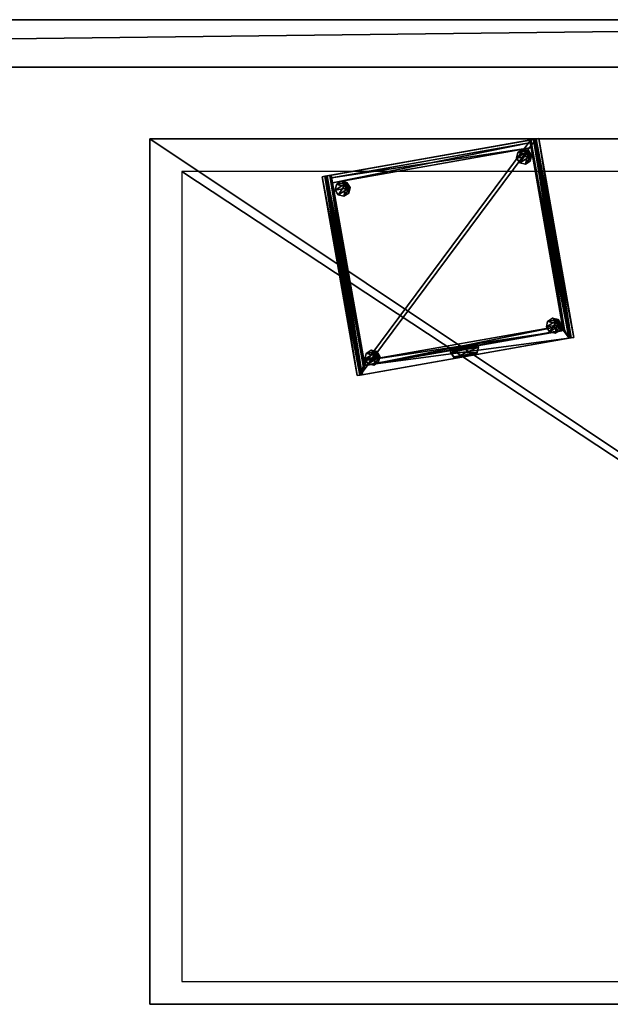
# Model space of a CAD drawing. Header units: inches. Extents: x -35 to 294, y -42 to 136.
# Tile 69 of 256: x 163 to 212, y 54 to 136. Entities that reach past the tile are written whole.
import ezdxf

# ---------------------------------------------------------------- set-up
doc = ezdxf.new("R2010")
doc.units = ezdxf.units.IN
doc.header["$MEASUREMENT"] = 0
doc.layers.get('0').update_dxf_attribs({"true_color": 0x565656})
for name, color, linetype, true_color in [('brass', 7, 'Continuous', 0x1c95b1), ('CET color Grey80', 7, 'Continuous', 0xcccccc), ('CET color Grey98', 7, 'Continuous', 0xfafafa), ('RUG', 7, 'Continuous', 0xa9a196)]:
    doc.layers.add(name, color=color, linetype=linetype, true_color=true_color)
doc.layers.add('CET Default', color=7, linetype='Continuous')
doc.layers.add('finish1', color=7, linetype='Continuous')

# ---------------------------------------------------------------- blocks, each defined once
blk = doc.blocks.new('*C27')
at = {"linetype": 'Continuous'}
mesh = blk.add_polyface(dxfattribs=at)
corners = [(-33.122, -51.657), (34.261, -51.657), (34.261, 50.607), (-33.122, 50.607)]
mesh.append_faces([[corners[k] for k in face] for face in [(0, 2, 3, 0)]], dxfattribs={"vtx0": -1, "vtx3": -1})
mesh.append_faces([[corners[k] for k in face] for face in [(0, 1, 2, 0)]], dxfattribs={"vtx2": -1})
blk = doc.blocks.new('*C15')
at = {"layer": 'RUG', "linetype": 'Continuous'}
mesh = blk.add_polyface(dxfattribs=at)
corners = [(36.986, 53.273), (-35.014, 53.273), (-35.014, 53.273, 0.12), (36.986, 53.273, 0.12), (-35.014, -54.727), (-35.014, -54.727, 0.12), (36.986, -54.727), (36.986, -54.727, 0.12)]
mesh.append_faces([[corners[k] for k in face] for face in [(0, 2, 3, 0), (1, 5, 2, 1), (4, 0, 6, 4), (5, 3, 2, 5), (4, 7, 5, 4), (6, 3, 7, 6)]], dxfattribs={"vtx0": -1, "vtx3": -1})
mesh.append_faces([[corners[k] for k in face] for face in [(0, 1, 2, 0), (1, 4, 5, 1), (4, 1, 0, 4), (5, 7, 3, 5), (4, 6, 7, 4), (6, 0, 3, 6)]], dxfattribs={"vtx2": -1})
blk = doc.blocks.new('*C25')
at = {"layer": 'CET Default', "linetype": 'Continuous', "rotation": 89.99999999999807}
for name in ['*C15', '*C27']:
    blk.add_blockref(name, (226.703, 89.284, 0), dxfattribs=at)
blk = doc.blocks.new('*C21')
at = {"layer": 'brass', "linetype": 'Continuous'}
mesh = blk.add_polyface(dxfattribs=at)
corners = [(-7.213, 7.648, 1.582), (-7.659, 7.833, 1.582), (-8.104, 7.648, 1.582), (-8.289, 7.202, 1.582), (-8.104, 6.756, 1.582), (-7.659, 6.572, 1.582), (-7.213, 6.756, 1.582), (-7.028, 7.202, 1.582), (-7.028, 7.202, 0), (-7.213, 6.756, 0), (-7.659, 6.572), (-8.104, 6.756, 0), (-8.289, 7.202, 0), (-8.104, 7.648, 0), (-7.659, 7.833, 0), (-7.213, 7.648, 0)]
mesh.append_faces([[corners[k] for k in face] for face in [(0, 2, 3, 0), (0, 3, 4, 0), (0, 4, 5, 0), (0, 5, 6, 0), (8, 10, 11, 8), (8, 11, 12, 8), (8, 12, 13, 8), (8, 13, 14, 8)]], dxfattribs={"vtx0": -1, "vtx2": -1, "vtx3": -1})
mesh.append_faces([[corners[k] for k in face] for face in [(0, 6, 7, 0), (8, 14, 15, 8), (7, 9, 8, 7), (6, 10, 9, 6), (5, 11, 10, 5), (4, 12, 11, 4), (3, 13, 12, 3), (2, 14, 13, 2), (1, 15, 14, 1), (0, 8, 15, 0)]], dxfattribs={"vtx0": -1, "vtx3": -1})
mesh.append_faces([[corners[k] for k in face] for face in [(0, 1, 2, 0), (8, 9, 10, 8), (7, 6, 9, 7), (6, 5, 10, 6), (5, 4, 11, 5), (4, 3, 12, 4), (3, 2, 13, 3), (2, 1, 14, 2), (1, 0, 15, 1), (0, 7, 8, 0)]], dxfattribs={"vtx2": -1})
mesh = blk.add_polyface(dxfattribs=at)
corners = [(-7.213, 7.648, 1.582), (-7.659, 7.833, 1.582), (-8.104, 7.648, 1.582), (-8.289, 7.202, 1.582), (-8.104, 6.756, 1.582), (-7.659, 6.572, 1.582), (-7.213, 6.756, 1.582), (-7.028, 7.202, 1.582), (-7.028, 7.202, 0), (-7.213, 6.756, 0), (-7.659, 6.572), (-8.104, 6.756, 0), (-8.289, 7.202, 0), (-8.104, 7.648, 0), (-7.659, 7.833, 0), (-7.213, 7.648, 0)]
mesh.append_faces([[corners[k] for k in face] for face in [(0, 2, 3, 0), (0, 3, 4, 0), (0, 4, 5, 0), (0, 5, 6, 0), (8, 10, 11, 8), (8, 11, 12, 8), (8, 12, 13, 8), (8, 13, 14, 8)]], dxfattribs={"vtx0": -1, "vtx2": -1, "vtx3": -1})
mesh.append_faces([[corners[k] for k in face] for face in [(0, 6, 7, 0), (8, 14, 15, 8), (7, 9, 8, 7), (6, 10, 9, 6), (5, 11, 10, 5), (4, 12, 11, 4), (3, 13, 12, 3), (2, 14, 13, 2), (1, 15, 14, 1), (0, 8, 15, 0)]], dxfattribs={"vtx0": -1, "vtx3": -1})
mesh.append_faces([[corners[k] for k in face] for face in [(0, 1, 2, 0), (8, 9, 10, 8), (7, 6, 9, 7), (6, 5, 10, 6), (5, 4, 11, 5), (4, 3, 12, 4), (3, 2, 13, 3), (2, 1, 14, 2), (1, 0, 15, 1), (0, 7, 8, 0)]], dxfattribs={"vtx2": -1})
mesh = blk.add_polyface(dxfattribs=at)
corners = [(8.13, 7.648, 1.582), (7.684, 7.833, 1.582), (7.238, 7.648, 1.582), (7.053, 7.202, 1.582), (7.238, 6.756, 1.582), (7.684, 6.572, 1.582), (8.13, 6.756, 1.582), (8.314, 7.202, 1.582), (8.314, 7.202, 0), (8.13, 6.756, 0), (7.684, 6.572), (7.238, 6.756, 0), (7.053, 7.202, 0), (7.238, 7.648, 0), (7.684, 7.833, 0), (8.13, 7.648, 0)]
mesh.append_faces([[corners[k] for k in face] for face in [(0, 2, 3, 0), (0, 3, 4, 0), (0, 4, 5, 0), (0, 5, 6, 0), (8, 10, 11, 8), (8, 11, 12, 8), (8, 12, 13, 8), (8, 13, 14, 8)]], dxfattribs={"vtx0": -1, "vtx2": -1, "vtx3": -1})
mesh.append_faces([[corners[k] for k in face] for face in [(0, 6, 7, 0), (8, 14, 15, 8), (7, 9, 8, 7), (6, 10, 9, 6), (5, 11, 10, 5), (4, 12, 11, 4), (3, 13, 12, 3), (2, 14, 13, 2), (1, 15, 14, 1), (0, 8, 15, 0)]], dxfattribs={"vtx0": -1, "vtx3": -1})
mesh.append_faces([[corners[k] for k in face] for face in [(0, 1, 2, 0), (8, 9, 10, 8), (7, 6, 9, 7), (6, 5, 10, 6), (5, 4, 11, 5), (4, 3, 12, 4), (3, 2, 13, 3), (2, 1, 14, 2), (1, 0, 15, 1), (0, 7, 8, 0)]], dxfattribs={"vtx2": -1})
mesh = blk.add_polyface(dxfattribs=at)
corners = [(8.13, 7.648, 1.582), (7.684, 7.833, 1.582), (7.238, 7.648, 1.582), (7.053, 7.202, 1.582), (7.238, 6.756, 1.582), (7.684, 6.572, 1.582), (8.13, 6.756, 1.582), (8.314, 7.202, 1.582), (8.314, 7.202, 0), (8.13, 6.756, 0), (7.684, 6.572), (7.238, 6.756, 0), (7.053, 7.202, 0), (7.238, 7.648, 0), (7.684, 7.833, 0), (8.13, 7.648, 0)]
mesh.append_faces([[corners[k] for k in face] for face in [(0, 2, 3, 0), (0, 3, 4, 0), (0, 4, 5, 0), (0, 5, 6, 0), (8, 10, 11, 8), (8, 11, 12, 8), (8, 12, 13, 8), (8, 13, 14, 8)]], dxfattribs={"vtx0": -1, "vtx2": -1, "vtx3": -1})
mesh.append_faces([[corners[k] for k in face] for face in [(0, 6, 7, 0), (8, 14, 15, 8), (7, 9, 8, 7), (6, 10, 9, 6), (5, 11, 10, 5), (4, 12, 11, 4), (3, 13, 12, 3), (2, 14, 13, 2), (1, 15, 14, 1), (0, 8, 15, 0)]], dxfattribs={"vtx0": -1, "vtx3": -1})
mesh.append_faces([[corners[k] for k in face] for face in [(0, 1, 2, 0), (8, 9, 10, 8), (7, 6, 9, 7), (6, 5, 10, 6), (5, 4, 11, 5), (4, 3, 12, 4), (3, 2, 13, 3), (2, 1, 14, 2), (1, 0, 15, 1), (0, 7, 8, 0)]], dxfattribs={"vtx2": -1})
mesh = blk.add_polyface(dxfattribs=at)
corners = [(-7.213, -6.623, 1.582), (-7.659, -6.438, 1.582), (-8.104, -6.623, 1.582), (-8.289, -7.068, 1.582), (-8.104, -7.514, 1.582), (-7.659, -7.699, 1.582), (-7.213, -7.514, 1.582), (-7.028, -7.068, 1.582), (-7.028, -7.068, 0), (-7.213, -7.514), (-7.659, -7.699, 0), (-8.104, -7.514), (-8.289, -7.068, 0), (-8.104, -6.623, 0), (-7.659, -6.438, 0), (-7.213, -6.623, 0)]
mesh.append_faces([[corners[k] for k in face] for face in [(0, 2, 3, 0), (0, 3, 4, 0), (0, 4, 5, 0), (0, 5, 6, 0), (8, 10, 11, 8), (8, 11, 12, 8), (8, 12, 13, 8), (8, 13, 14, 8)]], dxfattribs={"vtx0": -1, "vtx2": -1, "vtx3": -1})
mesh.append_faces([[corners[k] for k in face] for face in [(0, 6, 7, 0), (8, 14, 15, 8), (7, 9, 8, 7), (6, 10, 9, 6), (5, 11, 10, 5), (4, 12, 11, 4), (3, 13, 12, 3), (2, 14, 13, 2), (1, 15, 14, 1), (0, 8, 15, 0)]], dxfattribs={"vtx0": -1, "vtx3": -1})
mesh.append_faces([[corners[k] for k in face] for face in [(0, 1, 2, 0), (8, 9, 10, 8), (7, 6, 9, 7), (6, 5, 10, 6), (5, 4, 11, 5), (4, 3, 12, 4), (3, 2, 13, 3), (2, 1, 14, 2), (1, 0, 15, 1), (0, 7, 8, 0)]], dxfattribs={"vtx2": -1})
mesh = blk.add_polyface(dxfattribs=at)
corners = [(-7.213, -6.623, 1.582), (-7.659, -6.438, 1.582), (-8.104, -6.623, 1.582), (-8.289, -7.068, 1.582), (-8.104, -7.514, 1.582), (-7.659, -7.699, 1.582), (-7.213, -7.514, 1.582), (-7.028, -7.068, 1.582), (-7.028, -7.068, 0), (-7.213, -7.514), (-7.659, -7.699, 0), (-8.104, -7.514), (-8.289, -7.068, 0), (-8.104, -6.623, 0), (-7.659, -6.438, 0), (-7.213, -6.623, 0)]
mesh.append_faces([[corners[k] for k in face] for face in [(0, 2, 3, 0), (0, 3, 4, 0), (0, 4, 5, 0), (0, 5, 6, 0), (8, 10, 11, 8), (8, 11, 12, 8), (8, 12, 13, 8), (8, 13, 14, 8)]], dxfattribs={"vtx0": -1, "vtx2": -1, "vtx3": -1})
mesh.append_faces([[corners[k] for k in face] for face in [(0, 6, 7, 0), (8, 14, 15, 8), (7, 9, 8, 7), (6, 10, 9, 6), (5, 11, 10, 5), (4, 12, 11, 4), (3, 13, 12, 3), (2, 14, 13, 2), (1, 15, 14, 1), (0, 8, 15, 0)]], dxfattribs={"vtx0": -1, "vtx3": -1})
mesh.append_faces([[corners[k] for k in face] for face in [(0, 1, 2, 0), (8, 9, 10, 8), (7, 6, 9, 7), (6, 5, 10, 6), (5, 4, 11, 5), (4, 3, 12, 4), (3, 2, 13, 3), (2, 1, 14, 2), (1, 0, 15, 1), (0, 7, 8, 0)]], dxfattribs={"vtx2": -1})
mesh = blk.add_polyface(dxfattribs=at)
corners = [(8.13, -6.623, 1.582), (7.684, -6.438, 1.582), (7.238, -6.623, 1.582), (7.053, -7.068, 1.582), (7.238, -7.514, 1.582), (7.684, -7.699, 1.582), (8.13, -7.514, 1.582), (8.314, -7.068, 1.582), (8.314, -7.068, 0), (8.13, -7.514), (7.684, -7.699, 0), (7.238, -7.514), (7.053, -7.068, 0), (7.238, -6.623, 0), (7.684, -6.438, 0), (8.13, -6.623, 0)]
mesh.append_faces([[corners[k] for k in face] for face in [(0, 2, 3, 0), (0, 3, 4, 0), (0, 4, 5, 0), (0, 5, 6, 0), (8, 10, 11, 8), (8, 11, 12, 8), (8, 12, 13, 8), (8, 13, 14, 8)]], dxfattribs={"vtx0": -1, "vtx2": -1, "vtx3": -1})
mesh.append_faces([[corners[k] for k in face] for face in [(0, 6, 7, 0), (8, 14, 15, 8), (7, 9, 8, 7), (6, 10, 9, 6), (5, 11, 10, 5), (4, 12, 11, 4), (3, 13, 12, 3), (2, 14, 13, 2), (1, 15, 14, 1), (0, 8, 15, 0)]], dxfattribs={"vtx0": -1, "vtx3": -1})
mesh.append_faces([[corners[k] for k in face] for face in [(0, 1, 2, 0), (8, 9, 10, 8), (7, 6, 9, 7), (6, 5, 10, 6), (5, 4, 11, 5), (4, 3, 12, 4), (3, 2, 13, 3), (2, 1, 14, 2), (1, 0, 15, 1), (0, 7, 8, 0)]], dxfattribs={"vtx2": -1})
mesh = blk.add_polyface(dxfattribs=at)
corners = [(8.13, -6.623, 1.582), (7.684, -6.438, 1.582), (7.238, -6.623, 1.582), (7.053, -7.068, 1.582), (7.238, -7.514, 1.582), (7.684, -7.699, 1.582), (8.13, -7.514, 1.582), (8.314, -7.068, 1.582), (8.314, -7.068, 0), (8.13, -7.514), (7.684, -7.699, 0), (7.238, -7.514), (7.053, -7.068, 0), (7.238, -6.623, 0), (7.684, -6.438, 0), (8.13, -6.623, 0)]
mesh.append_faces([[corners[k] for k in face] for face in [(0, 2, 3, 0), (0, 3, 4, 0), (0, 4, 5, 0), (0, 5, 6, 0), (8, 10, 11, 8), (8, 11, 12, 8), (8, 12, 13, 8), (8, 13, 14, 8)]], dxfattribs={"vtx0": -1, "vtx2": -1, "vtx3": -1})
mesh.append_faces([[corners[k] for k in face] for face in [(0, 6, 7, 0), (8, 14, 15, 8), (7, 9, 8, 7), (6, 10, 9, 6), (5, 11, 10, 5), (4, 12, 11, 4), (3, 13, 12, 3), (2, 14, 13, 2), (1, 15, 14, 1), (0, 8, 15, 0)]], dxfattribs={"vtx0": -1, "vtx3": -1})
mesh.append_faces([[corners[k] for k in face] for face in [(0, 1, 2, 0), (8, 9, 10, 8), (7, 6, 9, 7), (6, 5, 10, 6), (5, 4, 11, 5), (4, 3, 12, 4), (3, 2, 13, 3), (2, 1, 14, 2), (1, 0, 15, 1), (0, 7, 8, 0)]], dxfattribs={"vtx2": -1})
mesh = blk.add_polyface(dxfattribs=at)
corners = [(-1.184, -7.504, 14.908), (-1.184, -7.504, 15.082), (1.194, -7.504, 15.082), (1.194, -7.504, 14.908), (1.194, -7.75, 14.857), (-1.184, -7.75, 14.857), (1.194, -7.75, 15.031), (-1.184, -7.75, 15.031), (0.97, -8.175, 14.594), (-0.96, -8.175, 14.594), (0.97, -8.249, 14.752), (-0.96, -8.249, 14.752)]
mesh.append_faces([[corners[k] for k in face] for face in [(4, 6, 10, 4), (4, 10, 8, 4), (7, 5, 9, 7), (7, 9, 11, 7)]])
mesh.append_faces([[corners[k] for k in face] for face in [(0, 2, 3, 0), (0, 4, 5, 0), (3, 6, 4, 3), (2, 7, 6, 2), (1, 5, 7, 1), (5, 8, 9, 5), (6, 11, 10, 6), (8, 11, 9, 8)]], dxfattribs={"vtx0": -1, "vtx3": -1})
mesh.append_faces([[corners[k] for k in face] for face in [(0, 1, 2, 0), (0, 3, 4, 0), (3, 2, 6, 3), (2, 1, 7, 2), (1, 0, 5, 1), (5, 4, 8, 5), (6, 7, 11, 6), (8, 10, 11, 8)]], dxfattribs={"vtx2": -1})
mesh = blk.add_polyface(dxfattribs=at)
corners = [(-1.184, -7.504, 14.908), (-1.184, -7.504, 15.082), (1.194, -7.504, 15.082), (1.194, -7.504, 14.908), (1.194, -7.75, 14.857), (-1.184, -7.75, 14.857), (1.194, -7.75, 15.031), (-1.184, -7.75, 15.031), (0.97, -8.175, 14.594), (-0.96, -8.175, 14.594), (0.97, -8.249, 14.752), (-0.96, -8.249, 14.752)]
mesh.append_faces([[corners[k] for k in face] for face in [(4, 6, 10, 4), (4, 10, 8, 4), (7, 5, 9, 7), (7, 9, 11, 7)]])
mesh.append_faces([[corners[k] for k in face] for face in [(0, 2, 3, 0), (0, 4, 5, 0), (3, 6, 4, 3), (2, 7, 6, 2), (1, 5, 7, 1), (5, 8, 9, 5), (6, 11, 10, 6), (8, 11, 9, 8)]], dxfattribs={"vtx0": -1, "vtx3": -1})
mesh.append_faces([[corners[k] for k in face] for face in [(0, 1, 2, 0), (0, 3, 4, 0), (3, 2, 6, 3), (2, 1, 7, 2), (1, 0, 5, 1), (5, 4, 8, 5), (6, 7, 11, 6), (8, 10, 11, 8)]], dxfattribs={"vtx2": -1})
mesh = blk.add_polyface(dxfattribs=at)
corners = [(-1.184, -7.504, 21.365), (-1.184, -7.504, 21.539), (1.194, -7.504, 21.539), (1.194, -7.504, 21.365), (1.194, -7.75, 21.315), (-1.184, -7.75, 21.315), (1.194, -7.75, 21.488), (-1.184, -7.75, 21.488), (0.97, -8.175, 21.052), (-0.96, -8.175, 21.052), (0.97, -8.249, 21.209), (-0.96, -8.249, 21.209)]
mesh.append_faces([[corners[k] for k in face] for face in [(4, 6, 10, 4), (4, 10, 8, 4), (7, 5, 9, 7), (7, 9, 11, 7)]])
mesh.append_faces([[corners[k] for k in face] for face in [(0, 2, 3, 0), (0, 4, 5, 0), (3, 6, 4, 3), (2, 7, 6, 2), (1, 5, 7, 1), (5, 8, 9, 5), (6, 11, 10, 6), (8, 11, 9, 8)]], dxfattribs={"vtx0": -1, "vtx3": -1})
mesh.append_faces([[corners[k] for k in face] for face in [(0, 1, 2, 0), (0, 3, 4, 0), (3, 2, 6, 3), (2, 1, 7, 2), (1, 0, 5, 1), (5, 4, 8, 5), (6, 7, 11, 6), (8, 10, 11, 8)]], dxfattribs={"vtx2": -1})
mesh = blk.add_polyface(dxfattribs=at)
corners = [(-1.184, -7.504, 21.365), (-1.184, -7.504, 21.539), (1.194, -7.504, 21.539), (1.194, -7.504, 21.365), (1.194, -7.75, 21.315), (-1.184, -7.75, 21.315), (1.194, -7.75, 21.488), (-1.184, -7.75, 21.488), (0.97, -8.175, 21.052), (-0.96, -8.175, 21.052), (0.97, -8.249, 21.209), (-0.96, -8.249, 21.209)]
mesh.append_faces([[corners[k] for k in face] for face in [(4, 6, 10, 4), (4, 10, 8, 4), (7, 5, 9, 7), (7, 9, 11, 7)]])
mesh.append_faces([[corners[k] for k in face] for face in [(0, 2, 3, 0), (0, 4, 5, 0), (3, 6, 4, 3), (2, 7, 6, 2), (1, 5, 7, 1), (5, 8, 9, 5), (6, 11, 10, 6), (8, 11, 9, 8)]], dxfattribs={"vtx0": -1, "vtx3": -1})
mesh.append_faces([[corners[k] for k in face] for face in [(0, 1, 2, 0), (0, 3, 4, 0), (3, 2, 6, 3), (2, 1, 7, 2), (1, 0, 5, 1), (5, 4, 8, 5), (6, 7, 11, 6), (8, 10, 11, 8)]], dxfattribs={"vtx2": -1})
blk = doc.blocks.new('*C30')
at = {"layer": 'finish1', "linetype": 'Continuous'}
mesh = blk.add_polyface(dxfattribs=at)
corners = [(-8.406, 8.255, 2.308), (-8.406, 8.255, 21.634), (8.477, 8.255, 21.634), (8.477, 8.255, 2.308), (-8.406, 7.837, 2.308), (8.477, 7.837, 2.308), (8.477, 7.837, 21.634), (-8.406, 7.837, 21.634), (8.936, 8.48, 1.82), (8.936, 8.48, 22.195), (9.153, 8.48, 22.195), (9.153, 8.48, 1.82), (8.936, -8.317, 1.82), (9.153, -8.317, 1.82), (9.153, -8.317, 22.195), (8.936, -8.317, 22.195), (8.762, 8.48, 1.943), (8.762, 8.48, 22.053), (8.762, -8.317, 22.053), (8.762, -8.317, 1.943), (8.396, 8.479, 2.225), (8.396, 8.479, 21.791), (8.396, -7.571, 21.791), (8.396, -7.571, 2.225), (-8.918, 8.48, 22.23), (-8.918, 8.48, 22.447), (8.895, 8.48, 22.447), (8.895, 8.48, 22.23), (-8.918, -8.317, 22.23), (8.895, -8.317, 22.23), (8.895, -8.317, 22.447), (-8.918, -8.317, 22.447), (8.717, 8.48, 22.056), (-8.739, 8.48, 22.056), (-8.739, -8.317, 22.056), (8.717, -8.317, 22.056), (8.49, 8.479, 21.69), (-8.513, 8.479, 21.69), (-8.513, -7.571, 21.69), (8.49, -7.571, 21.69), (-8.936, 8.48, 1.82), (-9.153, 8.48, 1.82), (-9.153, 8.48, 22.195), (-8.936, 8.48, 22.195), (-8.936, -8.317, 1.82), (-8.936, -8.317, 22.195), (-9.153, -8.317, 22.195), (-9.153, -8.317, 1.82), (-8.762, 8.48, 22.053), (-8.762, 8.48, 1.943), (-8.762, -8.317, 1.943), (-8.762, -8.317, 22.053), (-8.396, 8.479, 21.791), (-8.396, 8.479, 2.225), (-8.396, -7.571, 2.225), (-8.396, -7.571, 21.791), (-8.918, 8.48, 1.792), (8.895, 8.48, 1.792), (8.895, 8.48, 1.576), (-8.918, 8.48, 1.576), (-8.918, -8.317, 1.792), (-8.918, -8.317, 1.576), (8.895, -8.317, 1.576), (8.895, -8.317, 1.792), (-8.739, 8.48, 1.967), (8.717, 8.48, 1.967), (8.717, -8.317, 1.967), (-8.739, -8.317, 1.967), (-8.513, 8.479, 2.333), (8.49, 8.479, 2.333), (8.49, -7.571, 2.333), (-8.513, -7.571, 2.333), (-8.296, -7.192, 2.461), (-8.296, -7.192, 15.021), (8.305, -7.192, 15.021), (8.305, -7.192, 2.461), (-8.296, -7.61, 2.461), (8.305, -7.61, 2.461), (8.305, -7.61, 15.021), (-8.296, -7.61, 15.021), (-8.296, -7.192, 15.164), (-8.296, -7.192, 21.613), (8.305, -7.192, 21.613), (8.305, -7.192, 15.164), (-8.296, -7.61, 15.164), (8.305, -7.61, 15.164), (8.305, -7.61, 21.613), (-8.296, -7.61, 21.613)]
mesh.append_faces([[corners[k] for k in face] for face in [(8, 16, 17, 8), (8, 17, 9, 8), (9, 17, 18, 9), (9, 18, 15, 9), (17, 21, 22, 17), (17, 22, 18, 17), (40, 43, 48, 40), (40, 48, 49, 40), (43, 45, 51, 43), (43, 51, 48, 43), (48, 51, 55, 48), (48, 55, 52, 48)]])
mesh.append_faces([[corners[k] for k in face] for face in [(12, 14, 15, 12), (15, 19, 12, 15), (24, 26, 27, 24), (28, 29, 30, 28), (24, 27, 32, 24), (29, 28, 34, 29), (44, 45, 46, 44), (45, 44, 50, 45), (56, 57, 58, 56), (60, 62, 63, 60), (56, 65, 57, 56), (63, 67, 60, 63)]], dxfattribs={"vtx0": -1, "vtx2": -1, "vtx3": -1})
mesh.append_faces([[corners[k] for k in face] for face in [(0, 2, 3, 0), (4, 6, 7, 4), (0, 5, 4, 0), (3, 6, 5, 3), (2, 7, 6, 2), (1, 4, 7, 1), (8, 10, 11, 8), (9, 14, 10, 9), (10, 13, 11, 10), (11, 12, 8, 11), (12, 16, 8, 12), (16, 21, 17, 16), (18, 23, 19, 18), (19, 20, 16, 19), (21, 23, 22, 21), (28, 30, 31, 28), (27, 30, 29, 27), (26, 31, 30, 26), (25, 28, 31, 25), (24, 32, 33, 24), (29, 34, 35, 29), (27, 35, 32, 27), (28, 33, 34, 28), (33, 36, 37, 33), (35, 38, 39, 35), (32, 39, 36, 32), (34, 37, 38, 34), (36, 38, 37, 36), (40, 42, 43, 40), (44, 46, 47, 44), (43, 46, 45, 43), (42, 47, 46, 42), (41, 44, 47, 41), (45, 50, 51, 45), (44, 49, 50, 44), (49, 52, 53, 49), (51, 54, 55, 51), (50, 53, 54, 50), (52, 54, 53, 52), (56, 58, 59, 56), (57, 62, 58, 57), (58, 61, 59, 58), (59, 60, 56, 59), (57, 66, 63, 57), (60, 64, 56, 60), (64, 69, 65, 64), (66, 71, 67, 66), (65, 70, 66, 65), (67, 68, 64, 67), (69, 71, 70, 69), (72, 74, 75, 72), (76, 78, 79, 76), (72, 77, 76, 72), (75, 78, 77, 75), (74, 79, 78, 74), (73, 76, 79, 73), (80, 82, 83, 80), (84, 86, 87, 84), (80, 85, 84, 80), (83, 86, 85, 83), (82, 87, 86, 82), (81, 84, 87, 81)]], dxfattribs={"vtx0": -1, "vtx3": -1})
mesh.append_faces([[corners[k] for k in face] for face in [(0, 1, 2, 0), (4, 5, 6, 4), (0, 3, 5, 0), (3, 2, 6, 3), (2, 1, 7, 2), (1, 0, 4, 1), (8, 9, 10, 8), (12, 13, 14, 12), (9, 15, 14, 9), (10, 14, 13, 10), (11, 13, 12, 11), (15, 18, 19, 15), (12, 19, 16, 12), (16, 20, 21, 16), (18, 22, 23, 18), (19, 23, 20, 19), (21, 20, 23, 21), (24, 25, 26, 24), (27, 26, 30, 27), (26, 25, 31, 26), (25, 24, 28, 25), (27, 29, 35, 27), (28, 24, 33, 28), (33, 32, 36, 33), (35, 34, 38, 35), (32, 35, 39, 32), (34, 33, 37, 34), (36, 39, 38, 36), (40, 41, 42, 40), (43, 42, 46, 43), (42, 41, 47, 42), (41, 40, 44, 41), (44, 40, 49, 44), (49, 48, 52, 49), (51, 50, 54, 51), (50, 49, 53, 50), (52, 55, 54, 52), (60, 61, 62, 60), (57, 63, 62, 57), (58, 62, 61, 58), (59, 61, 60, 59), (56, 64, 65, 56), (63, 66, 67, 63), (57, 65, 66, 57), (60, 67, 64, 60), (64, 68, 69, 64), (66, 70, 71, 66), (65, 69, 70, 65), (67, 71, 68, 67), (69, 68, 71, 69), (72, 73, 74, 72), (76, 77, 78, 76), (72, 75, 77, 72), (75, 74, 78, 75), (74, 73, 79, 74), (73, 72, 76, 73), (80, 81, 82, 80), (84, 85, 86, 84), (80, 83, 85, 80), (83, 82, 86, 83), (82, 81, 87, 82), (81, 80, 84, 81)]], dxfattribs={"vtx2": -1})
mesh = blk.add_polyface(dxfattribs=at)
corners = [(-8.406, 8.255, 2.308), (-8.406, 8.255, 21.634), (8.477, 8.255, 21.634), (8.477, 8.255, 2.308), (-8.406, 7.837, 2.308), (8.477, 7.837, 2.308), (8.477, 7.837, 21.634), (-8.406, 7.837, 21.634), (8.936, 8.48, 1.82), (8.936, 8.48, 22.195), (9.153, 8.48, 22.195), (9.153, 8.48, 1.82), (8.936, -8.317, 1.82), (9.153, -8.317, 1.82), (9.153, -8.317, 22.195), (8.936, -8.317, 22.195), (8.762, 8.48, 1.943), (8.762, 8.48, 22.053), (8.762, -8.317, 22.053), (8.762, -8.317, 1.943), (8.396, 8.479, 2.225), (8.396, 8.479, 21.791), (8.396, -7.571, 21.791), (8.396, -7.571, 2.225), (-8.918, 8.48, 22.23), (-8.918, 8.48, 22.447), (8.895, 8.48, 22.447), (8.895, 8.48, 22.23), (-8.918, -8.317, 22.23), (8.895, -8.317, 22.23), (8.895, -8.317, 22.447), (-8.918, -8.317, 22.447), (8.717, 8.48, 22.056), (-8.739, 8.48, 22.056), (-8.739, -8.317, 22.056), (8.717, -8.317, 22.056), (8.49, 8.479, 21.69), (-8.513, 8.479, 21.69), (-8.513, -7.571, 21.69), (8.49, -7.571, 21.69), (-8.936, 8.48, 1.82), (-9.153, 8.48, 1.82), (-9.153, 8.48, 22.195), (-8.936, 8.48, 22.195), (-8.936, -8.317, 1.82), (-8.936, -8.317, 22.195), (-9.153, -8.317, 22.195), (-9.153, -8.317, 1.82), (-8.762, 8.48, 22.053), (-8.762, 8.48, 1.943), (-8.762, -8.317, 1.943), (-8.762, -8.317, 22.053), (-8.396, 8.479, 21.791), (-8.396, 8.479, 2.225), (-8.396, -7.571, 2.225), (-8.396, -7.571, 21.791), (-8.918, 8.48, 1.792), (8.895, 8.48, 1.792), (8.895, 8.48, 1.576), (-8.918, 8.48, 1.576), (-8.918, -8.317, 1.792), (-8.918, -8.317, 1.576), (8.895, -8.317, 1.576), (8.895, -8.317, 1.792), (-8.739, 8.48, 1.967), (8.717, 8.48, 1.967), (8.717, -8.317, 1.967), (-8.739, -8.317, 1.967), (-8.513, 8.479, 2.333), (8.49, 8.479, 2.333), (8.49, -7.571, 2.333), (-8.513, -7.571, 2.333), (-8.296, -7.192, 2.461), (-8.296, -7.192, 15.021), (8.305, -7.192, 15.021), (8.305, -7.192, 2.461), (-8.296, -7.61, 2.461), (8.305, -7.61, 2.461), (8.305, -7.61, 15.021), (-8.296, -7.61, 15.021), (-8.296, -7.192, 15.164), (-8.296, -7.192, 21.613), (8.305, -7.192, 21.613), (8.305, -7.192, 15.164), (-8.296, -7.61, 15.164), (8.305, -7.61, 15.164), (8.305, -7.61, 21.613), (-8.296, -7.61, 21.613)]
mesh.append_faces([[corners[k] for k in face] for face in [(8, 16, 17, 8), (8, 17, 9, 8), (9, 17, 18, 9), (9, 18, 15, 9), (17, 21, 22, 17), (17, 22, 18, 17), (40, 43, 48, 40), (40, 48, 49, 40), (43, 45, 51, 43), (43, 51, 48, 43), (48, 51, 55, 48), (48, 55, 52, 48)]])
mesh.append_faces([[corners[k] for k in face] for face in [(12, 14, 15, 12), (15, 19, 12, 15), (24, 26, 27, 24), (28, 29, 30, 28), (24, 27, 32, 24), (29, 28, 34, 29), (44, 45, 46, 44), (45, 44, 50, 45), (56, 57, 58, 56), (60, 62, 63, 60), (56, 65, 57, 56), (63, 67, 60, 63)]], dxfattribs={"vtx0": -1, "vtx2": -1, "vtx3": -1})
mesh.append_faces([[corners[k] for k in face] for face in [(0, 2, 3, 0), (4, 6, 7, 4), (0, 5, 4, 0), (3, 6, 5, 3), (2, 7, 6, 2), (1, 4, 7, 1), (8, 10, 11, 8), (9, 14, 10, 9), (10, 13, 11, 10), (11, 12, 8, 11), (12, 16, 8, 12), (16, 21, 17, 16), (18, 23, 19, 18), (19, 20, 16, 19), (21, 23, 22, 21), (28, 30, 31, 28), (27, 30, 29, 27), (26, 31, 30, 26), (25, 28, 31, 25), (24, 32, 33, 24), (29, 34, 35, 29), (27, 35, 32, 27), (28, 33, 34, 28), (33, 36, 37, 33), (35, 38, 39, 35), (32, 39, 36, 32), (34, 37, 38, 34), (36, 38, 37, 36), (40, 42, 43, 40), (44, 46, 47, 44), (43, 46, 45, 43), (42, 47, 46, 42), (41, 44, 47, 41), (45, 50, 51, 45), (44, 49, 50, 44), (49, 52, 53, 49), (51, 54, 55, 51), (50, 53, 54, 50), (52, 54, 53, 52), (56, 58, 59, 56), (57, 62, 58, 57), (58, 61, 59, 58), (59, 60, 56, 59), (57, 66, 63, 57), (60, 64, 56, 60), (64, 69, 65, 64), (66, 71, 67, 66), (65, 70, 66, 65), (67, 68, 64, 67), (69, 71, 70, 69), (72, 74, 75, 72), (76, 78, 79, 76), (72, 77, 76, 72), (75, 78, 77, 75), (74, 79, 78, 74), (73, 76, 79, 73), (80, 82, 83, 80), (84, 86, 87, 84), (80, 85, 84, 80), (83, 86, 85, 83), (82, 87, 86, 82), (81, 84, 87, 81)]], dxfattribs={"vtx0": -1, "vtx3": -1})
mesh.append_faces([[corners[k] for k in face] for face in [(0, 1, 2, 0), (4, 5, 6, 4), (0, 3, 5, 0), (3, 2, 6, 3), (2, 1, 7, 2), (1, 0, 4, 1), (8, 9, 10, 8), (12, 13, 14, 12), (9, 15, 14, 9), (10, 14, 13, 10), (11, 13, 12, 11), (15, 18, 19, 15), (12, 19, 16, 12), (16, 20, 21, 16), (18, 22, 23, 18), (19, 23, 20, 19), (21, 20, 23, 21), (24, 25, 26, 24), (27, 26, 30, 27), (26, 25, 31, 26), (25, 24, 28, 25), (27, 29, 35, 27), (28, 24, 33, 28), (33, 32, 36, 33), (35, 34, 38, 35), (32, 35, 39, 32), (34, 33, 37, 34), (36, 39, 38, 36), (40, 41, 42, 40), (43, 42, 46, 43), (42, 41, 47, 42), (41, 40, 44, 41), (44, 40, 49, 44), (49, 48, 52, 49), (51, 50, 54, 51), (50, 49, 53, 50), (52, 55, 54, 52), (60, 61, 62, 60), (57, 63, 62, 57), (58, 62, 61, 58), (59, 61, 60, 59), (56, 64, 65, 56), (63, 66, 67, 63), (57, 65, 66, 57), (60, 67, 64, 60), (64, 68, 69, 64), (66, 70, 71, 66), (65, 69, 70, 65), (67, 71, 68, 67), (69, 68, 71, 69), (72, 73, 74, 72), (76, 77, 78, 76), (72, 75, 77, 72), (75, 74, 78, 75), (74, 73, 79, 74), (73, 72, 76, 73), (80, 81, 82, 80), (84, 85, 86, 84), (80, 83, 85, 80), (83, 82, 86, 83), (82, 81, 87, 82), (81, 80, 84, 81)]], dxfattribs={"vtx2": -1})
blk = doc.blocks.new('*C16')
at = {"layer": 'CET Default', "linetype": 'Continuous', "rotation": 9.999999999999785}
for name in ['*C30', '*C21']:
    blk.add_blockref(name, (198.279, 116.352, 0), dxfattribs=at)
blk = doc.blocks.new('*C18')
at = {"layer": 'CET color Grey80', "linetype": 'Continuous'}
mesh = blk.add_polyface(dxfattribs=at)
corners = [(0, 3.937), (328.67, 3.937, 108), (328.67, 3.937), (324.733, 3.937, 108), (0, 3.937, 108)]
mesh.append_faces([[corners[k] for k in face] for face in [(0, 3, 1, 0)]], dxfattribs={"vtx0": -1, "vtx2": -1, "vtx3": -1})
mesh.append_faces([[corners[k] for k in face] for face in [(0, 1, 2, 0)]], dxfattribs={"vtx0": -1, "vtx3": -1})
mesh.append_faces([[corners[k] for k in face] for face in [(0, 4, 3, 0)]], dxfattribs={"vtx2": -1})
mesh = blk.add_polyface(dxfattribs=at)
corners = [(0, 0, 107.961), (328.67, 3.937, 107.961), (0, 3.937, 107.961), (328.67, 0, 107.961)]
mesh.append_faces([[corners[k] for k in face] for face in [(0, 1, 2, 0)]], dxfattribs={"vtx0": -1, "vtx3": -1})
mesh.append_faces([[corners[k] for k in face] for face in [(0, 3, 1, 0)]], dxfattribs={"vtx2": -1})
mesh = blk.add_polyface(dxfattribs=at)
corners = [(0, 0), (0, 3.937), (328.67, 3.937), (328.67, 0)]
mesh.append_faces([[corners[k] for k in face] for face in [(0, 2, 3, 0)]], dxfattribs={"vtx0": -1, "vtx3": -1})
mesh.append_faces([[corners[k] for k in face] for face in [(0, 1, 2, 0)]], dxfattribs={"vtx2": -1})
at = {"layer": 'CET color Grey98', "linetype": 'Continuous'}
mesh = blk.add_polyface(dxfattribs=at)
corners = [(324.733, 0), (0, 0, 108), (0, 0), (324.733, 0, 108)]
mesh.append_faces([[corners[k] for k in face] for face in [(0, 1, 2, 0)]], dxfattribs={"vtx0": -1, "vtx3": -1})
mesh.append_faces([[corners[k] for k in face] for face in [(0, 3, 1, 0)]], dxfattribs={"vtx2": -1})
blk = doc.blocks.new('*C14')
at = {"layer": 'CET Default', "linetype": 'Continuous'}
blk.add_blockref('*C18', (-35.059, 132.244, 0), dxfattribs=at)

msp = doc.modelspace()

# ---------------------------------------------------------------- block references
at = {"layer": 'CET Default', "linetype": 'Continuous'}
for name in ['*C14', '*C25', '*C16']:
    msp.add_blockref(name, (0, 0), dxfattribs=at)

doc.saveas('drawing.dxf')
